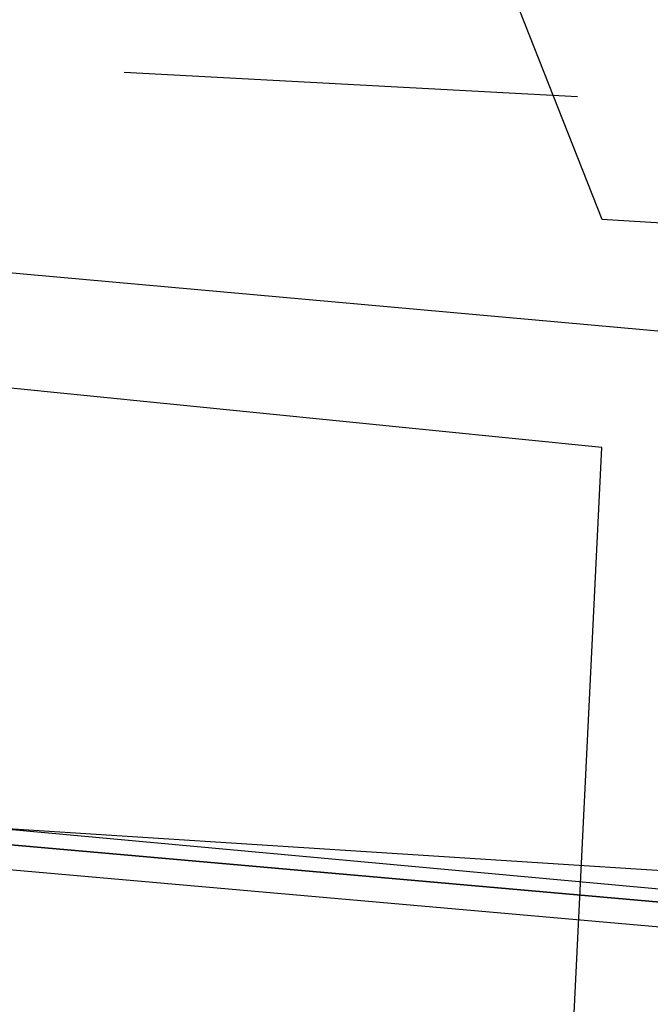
# Model space of a CAD drawing. Header units: feet. Extents: x -79 to 198, y -22 to 181.
# Tile 116 of 256: x 59.126 to 59.813, y 15.909 to 16.982. Entities that reach past the tile are written whole.
import ezdxf

# ---------------------------------------------------------------- set-up
doc = ezdxf.new("R2010")
doc.units = ezdxf.units.FT
doc.layers.add('A-AREA-UNIDAD', color=30, linetype='CONTINUOUS')
doc.layers.add('A-LINEA', color=7, linetype='CONTINUOUS')

msp = doc.modelspace()

# ---------------------------------------------------------------- linework, layer by layer
at = {"layer": 'A-AREA-UNIDAD'}
for points in [[(65.52, 41.7244), (62.048, 27.1644), (62.112, 25.8844), (61.792, 24.6756), (61.792, 23.9289), (61.248, 23.7689), (59.648, 17.0489), (59.76, 16.7644), (60.32, 16.7289), (59.968, 8.32), (67.168, 8.1956), (73.52, 8.6044), (80.832, 9.6), (80.88, 9.8489), (83.44, 9.76), (88.512, 10.9689), (92.4, 12.16), (92.448, 12.48), (96.72, 13.92), (100.8, 15.5556), (101.952, 15.68), (108.672, 18.9689), (114.32, 22.2756)], [(45.84, 9.6356), (51.712, 8.9244), (59.36, 8.3556), (59.76, 16.5156), (57.632, 16.7289), (57.6, 17.76), (57.728, 17.92), (58.912, 18.0444), (61.84, 30.3289)]]:
    msp.add_lwpolyline(points, dxfattribs=at)
at = {"layer": 'A-LINEA'}
for p, q in [((56.2533, 16.9644), (59.9467, 16.6311)), ((56.2533, 16.9644), (59.9467, 16.6311)), ((59.24, 16.9244), (59.7333, 16.8978)), ((59.24, 16.9244), (59.7333, 16.8978))]:
    msp.add_line(p, q, dxfattribs=at)
for points in [[(26.7067, 23.3511), (28.04, 21.6178), (31.0267, 20.8311), (34.0133, 20.0978), (37.0133, 19.4044), (40.0267, 18.7778), (43.0533, 18.2044), (46.0933, 17.6844), (49.1467, 17.2178), (52.2, 16.8044), (55.2533, 16.4444), (58.32, 16.1511), (60.4, 16.0178), (62.48, 15.9511), (64.5467, 15.9244), (66.6267, 15.9511), (68.7067, 16.0178), (70.7867, 16.1511), (72.8533, 16.3244), (74.92, 16.5511), (76.9867, 16.8178), (79.04, 17.1511), (81.08, 17.5244), (83.12, 17.9378)], [(26.7067, 23.3511), (28.04, 21.6178), (31.0267, 20.8311), (34.0133, 20.0978), (37.0133, 19.4044), (40.0267, 18.7778), (43.0533, 18.2044), (46.0933, 17.6844), (49.1467, 17.2178), (52.2, 16.8044), (55.2533, 16.4444), (58.32, 16.1511), (60.4, 16.0178), (62.48, 15.9511), (64.5467, 15.9244), (66.6267, 15.9511), (68.7067, 16.0178), (70.7867, 16.1511), (72.8533, 16.3244), (74.92, 16.5511), (76.9867, 16.8178), (79.04, 17.1511), (81.08, 17.5244), (83.12, 17.9378)], [(56.0667, 16.3511), (56.08, 16.3511), (60, 16.0044), (60, 16.0178), (56.08, 16.3778), (56.08, 16.3644), (56.0667, 16.3511)], [(56.0667, 16.3511), (56.08, 16.3511), (60, 16.0044), (60, 16.0178), (56.08, 16.3778), (56.08, 16.3644), (56.0667, 16.3511)], [(56.0667, 16.3244), (60, 15.9778), (60, 15.9911), (60, 16.0044), (56.08, 16.3511), (56.0667, 16.3511), (56.0667, 16.3378), (56.0667, 16.3244)], [(56.0667, 16.3244), (60, 15.9778), (60, 15.9911), (60, 16.0044), (56.08, 16.3511), (56.0667, 16.3511), (56.0667, 16.3378), (56.0667, 16.3244)]]:
    msp.add_lwpolyline(points, dxfattribs=at)

doc.saveas('drawing.dxf')
